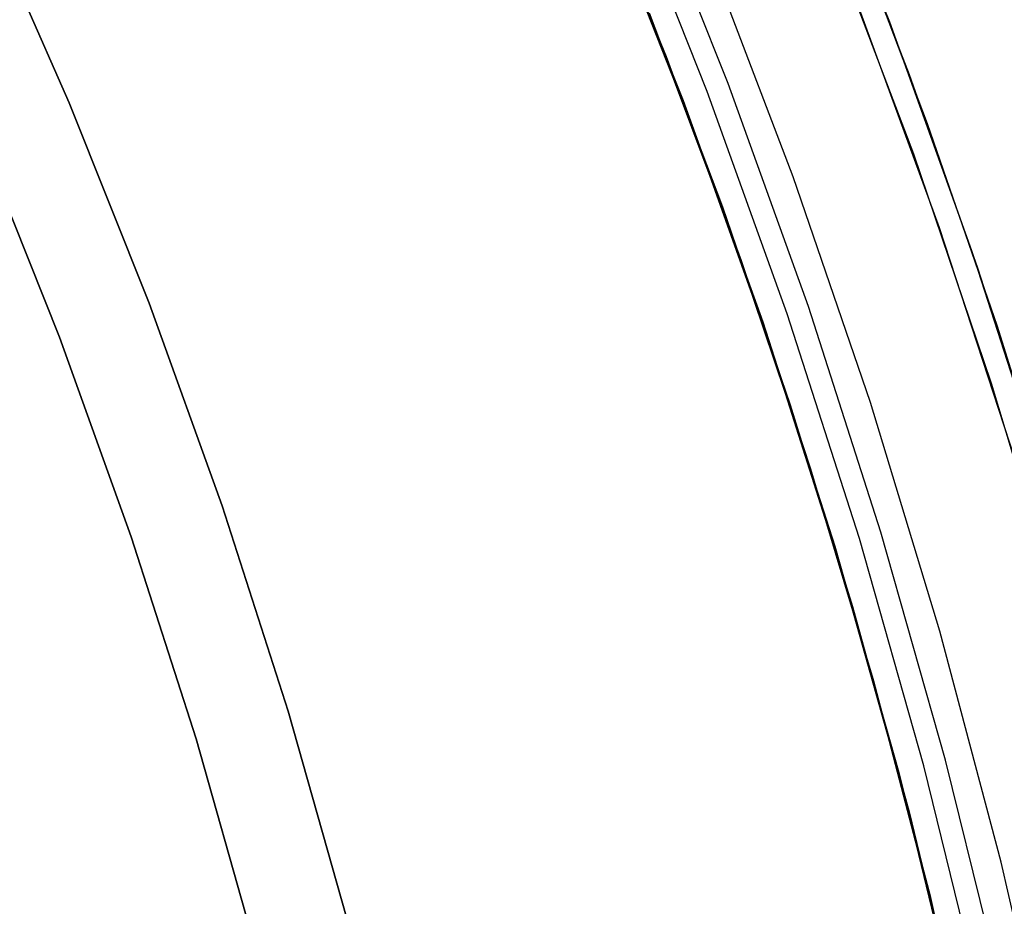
# Model space of a CAD drawing. Header units: millimetres. Extents: x 6049 to 7254, y -11340 to -10297.
# Tile 195 of 237: x 6711 to 6721, y -10663 to -10654. Entities that reach past the tile are written whole.
import ezdxf

# ---------------------------------------------------------------- set-up
doc = ezdxf.new("R2010")
doc.units = ezdxf.units.MM
doc.layers.add('color', color=7, linetype='Continuous')

msp = doc.modelspace()

# ---------------------------------------------------------------- linework, layer by layer
at = {"color": 8, "true_color": 0x7f7f7f}
for p, q in [((6720.143, -10654.124, 47.975), (6719.205, -10651.776, 47.975)), ((6720.143, -10654.124, 89.35), (6719.205, -10651.776, 89.35)), ((6717.818, -10654.486, 64.646), (6716.978, -10652.412, 64.134)), ((6718.462, -10654.762, 88.605), (6717.547, -10652.471, 88.605)), ((6718.462, -10654.762, 88.605), (6717.547, -10652.471, 88.605)), ((6718.244, -10654.844, 89.031), (6717.332, -10652.561, 89.031)), ((6718.244, -10654.844, 89.031), (6717.332, -10652.561, 89.031)), ((6717.084, -10652.665, 89.35), (6717.992, -10654.94, 89.35)), ((6717.084, -10652.665, 46.475), (6717.992, -10654.94, 46.475)), ((6720.347, -10654.671, 72.697), (6719.584, -10652.697, 72.214)), ((6710.701, -10652.909, 259.6), (6711.604, -10654.963, 259.6)), ((6711.604, -10654.963, 231.716), (6710.701, -10652.909, 231.716)), ((6711.604, -10654.963, 245.658), (6710.701, -10652.909, 245.658)), ((6711.604, -10654.963, 231.716), (6710.701, -10652.909, 231.716)), ((6710.701, -10652.909, 259.6), (6711.604, -10654.963, 259.6)), ((6718.088, -10655.202, 88.1), (6717.199, -10652.949, 88.1)), ((6719.75, -10653.112, 64.594), (6720.533, -10655.179, 65.098)), ((6719.138, -10655.732, 46.475), (6718.254, -10653.409, 46.475)), ((6719.138, -10655.732, 46.475), (6718.254, -10653.409, 46.475)), ((6717.639, -10654.028, 72.256), (6718.401, -10656.046, 72.747)), ((6718.503, -10656.34, 88.1), (6717.653, -10654.072, 88.1)), ((6718.503, -10656.34, 88.1), (6717.653, -10654.072, 88.1)), ((6720.998, -10656.503, 47.975), (6720.143, -10654.124, 47.975)), ((6720.998, -10656.503, 89.35), (6720.143, -10654.124, 89.35)), ((6718.601, -10656.608, 65.16), (6717.818, -10654.486, 64.646)), ((6721.06, -10656.684, 73.181), (6720.347, -10654.671, 72.697)), ((6719.296, -10657.082, 88.605), (6718.462, -10654.762, 88.605)), ((6719.296, -10657.082, 88.605), (6718.462, -10654.762, 88.605)), ((6719.075, -10657.158, 89.031), (6718.244, -10654.844, 89.031)), ((6719.075, -10657.158, 89.031), (6718.244, -10654.844, 89.031)), ((6711.604, -10654.963, 259.6), (6712.436, -10657.047, 259.6)), ((6712.436, -10657.047, 231.716), (6711.604, -10654.963, 231.716)), ((6712.436, -10657.047, 245.658), (6711.604, -10654.963, 245.658)), ((6712.436, -10657.047, 231.716), (6711.604, -10654.963, 231.716)), ((6711.604, -10654.963, 259.6), (6712.436, -10657.047, 259.6)), ((6717.992, -10654.94, 89.35), (6718.821, -10657.244, 89.35)), ((6717.992, -10654.94, 46.475), (6718.821, -10657.244, 46.475)), ((6718.899, -10657.485, 88.1), (6718.088, -10655.202, 88.1)), ((6720.533, -10655.179, 65.098), (6721.261, -10657.289, 65.604)), ((6711.501, -10657.401, 231.716), (6710.682, -10655.349, 231.716)), ((6710.682, -10655.349, 259.6), (6711.501, -10657.401, 259.6)), ((6711.501, -10657.401, 231.716), (6710.682, -10655.349, 231.716)), ((6711.501, -10657.401, 245.658), (6710.682, -10655.349, 245.658)), ((6710.682, -10655.349, 259.6), (6711.501, -10657.401, 259.6)), ((6719.942, -10658.084, 46.475), (6719.138, -10655.732, 46.475)), ((6719.942, -10658.084, 46.475), (6719.138, -10655.732, 46.475)), ((6718.401, -10656.046, 72.747), (6719.108, -10658.106, 73.24)), ((6719.275, -10658.636, 88.1), (6718.503, -10656.34, 88.1)), ((6719.275, -10658.636, 88.1), (6718.503, -10656.34, 88.1)), ((6721.771, -10658.911, 47.975), (6720.998, -10656.503, 47.975)), ((6721.771, -10658.911, 89.35), (6720.998, -10656.503, 89.35)), ((6719.322, -10658.775, 65.677), (6718.601, -10656.608, 65.16)), ((6721.718, -10658.736, 73.668), (6721.06, -10656.684, 73.181)), ((6712.436, -10657.047, 259.6), (6713.195, -10659.158, 259.6)), ((6713.195, -10659.158, 231.716), (6712.436, -10657.047, 231.716)), ((6713.195, -10659.158, 245.658), (6712.436, -10657.047, 245.658)), ((6713.195, -10659.158, 231.716), (6712.436, -10657.047, 231.716)), ((6712.436, -10657.047, 259.6), (6713.195, -10659.158, 259.6)), ((6720.05, -10659.431, 88.605), (6719.296, -10657.082, 88.605)), ((6720.05, -10659.431, 88.605), (6719.296, -10657.082, 88.605)), ((6718.821, -10657.244, 89.35), (6719.57, -10659.576, 89.35)), ((6718.821, -10657.244, 46.475), (6719.57, -10659.576, 46.475)), ((6719.827, -10659.498, 89.031), (6719.075, -10657.158, 89.031)), ((6719.827, -10659.498, 89.031), (6719.075, -10657.158, 89.031)), ((6721.261, -10657.289, 65.604), (6721.929, -10659.44, 66.111)), ((6712.248, -10659.48, 231.716), (6711.501, -10657.401, 231.716)), ((6711.501, -10657.401, 259.6), (6712.248, -10659.48, 259.6)), ((6712.248, -10659.48, 231.716), (6711.501, -10657.401, 231.716)), ((6712.248, -10659.48, 245.658), (6711.501, -10657.401, 245.658)), ((6711.501, -10657.401, 259.6), (6712.248, -10659.48, 259.6)), ((6719.632, -10659.793, 88.1), (6718.899, -10657.485, 88.1)), ((6719.108, -10658.106, 73.24), (6719.757, -10660.206, 73.735)), ((6720.663, -10660.463, 46.475), (6719.942, -10658.084, 46.475)), ((6720.663, -10660.463, 46.475), (6719.942, -10658.084, 46.475)), ((6719.969, -10660.957, 88.1), (6719.275, -10658.636, 88.1)), ((6719.969, -10660.957, 88.1), (6719.275, -10658.636, 88.1)), ((6719.979, -10660.984, 66.195), (6719.322, -10658.775, 65.677)), ((6713.195, -10659.158, 259.6), (6713.881, -10661.295, 259.6)), ((6713.881, -10661.295, 231.716), (6713.195, -10659.158, 231.716)), ((6713.881, -10661.295, 245.658), (6713.195, -10659.158, 245.658)), ((6713.881, -10661.295, 231.716), (6713.195, -10659.158, 231.716)), ((6713.195, -10659.158, 259.6), (6713.881, -10661.295, 259.6)), ((6712.924, -10661.584, 231.716), (6712.248, -10659.48, 231.716)), ((6712.248, -10659.48, 259.6), (6712.924, -10661.584, 259.6)), ((6712.924, -10661.584, 231.716), (6712.248, -10659.48, 231.716)), ((6712.924, -10661.584, 245.658), (6712.248, -10659.48, 245.658)), ((6712.248, -10659.48, 259.6), (6712.924, -10661.584, 259.6)), ((6720.497, -10661.863, 89.031), (6719.827, -10659.498, 89.031)), ((6720.497, -10661.863, 89.031), (6719.827, -10659.498, 89.031)), ((6720.723, -10661.804, 88.605), (6720.05, -10659.431, 88.605)), ((6720.723, -10661.804, 88.605), (6720.05, -10659.431, 88.605)), ((6719.57, -10659.576, 89.35), (6720.237, -10661.932, 89.35)), ((6719.57, -10659.576, 46.475), (6720.237, -10661.932, 46.475)), ((6720.285, -10662.126, 88.1), (6719.632, -10659.793, 88.1)), ((6719.757, -10660.206, 73.735), (6720.345, -10662.343, 74.23)), ((6721.302, -10662.865, 46.475), (6720.663, -10660.463, 46.475)), ((6721.302, -10662.865, 46.475), (6720.663, -10660.463, 46.475)), ((6720.582, -10663.3, 88.1), (6719.969, -10660.957, 88.1)), ((6720.582, -10663.3, 88.1), (6719.969, -10660.957, 88.1)), ((6720.569, -10663.234, 66.712), (6719.979, -10660.984, 66.195)), ((6713.881, -10661.295, 259.6), (6714.493, -10663.454, 259.6)), ((6714.493, -10663.454, 231.716), (6713.881, -10661.295, 231.716)), ((6714.493, -10663.454, 245.658), (6713.881, -10661.295, 245.658)), ((6714.493, -10663.454, 231.716), (6713.881, -10661.295, 231.716)), ((6713.881, -10661.295, 259.6), (6714.493, -10663.454, 259.6)), ((6713.526, -10663.71, 231.716), (6712.924, -10661.584, 231.716)), ((6712.924, -10661.584, 259.6), (6713.526, -10663.71, 259.6)), ((6713.526, -10663.71, 231.716), (6712.924, -10661.584, 231.716)), ((6713.526, -10663.71, 245.658), (6712.924, -10661.584, 245.658)), ((6712.924, -10661.584, 259.6), (6713.526, -10663.71, 259.6)), ((6721.086, -10664.25, 89.031), (6720.497, -10661.863, 89.031)), ((6721.086, -10664.25, 89.031), (6720.497, -10661.863, 89.031)), ((6721.313, -10664.198, 88.605), (6720.723, -10661.804, 88.605)), ((6721.313, -10664.198, 88.605), (6720.723, -10661.804, 88.605)), ((6720.237, -10661.932, 89.35), (6720.824, -10664.31, 89.35)), ((6720.237, -10661.932, 46.475), (6720.824, -10664.31, 46.475)), ((6720.859, -10664.479, 88.1), (6720.285, -10662.126, 88.1)), ((6720.345, -10662.343, 74.23), (6720.87, -10664.516, 74.726)), ((6721.857, -10665.288, 46.475), (6721.302, -10662.865, 46.475)), ((6721.857, -10665.288, 46.475), (6721.302, -10662.865, 46.475)), ((6721.089, -10665.522, 67.23), (6720.569, -10663.234, 66.712)), ((6721.115, -10665.663, 88.1), (6720.582, -10663.3, 88.1)), ((6721.115, -10665.663, 88.1), (6720.582, -10663.3, 88.1))]:
    msp.add_line(p, q, dxfattribs=at)
at = {"layer": 'color'}
for p, q in [((6719.499, -10653.136, 43.5), (6720.389, -10655.494, 43.5)), ((6720.389, -10655.494, 43.5), (6721.197, -10657.881, 43.5)), ((6721.197, -10657.881, 43.5), (6721.923, -10660.294, 43.5))]:
    msp.add_line(p, q, dxfattribs=at)
at = {"layer": 'color', "color": 254, "true_color": 0xcad1ee}
for p, q in [((6719.499, -10653.136, 43.5), (6720.389, -10655.494, 43.5)), ((6719.499, -10653.136, 33.399), (6720.389, -10655.494, 33.399)), ((6719.499, -10653.136, 43.5), (6720.389, -10655.494, 43.5)), ((6720.66, -10656.265, 23.298), (6719.791, -10653.882, 23.298)), ((6720.66, -10656.265, 23.298), (6719.791, -10653.882, 23.298)), ((6720.389, -10655.494, 43.5), (6721.197, -10657.881, 43.5)), ((6720.389, -10655.494, 33.399), (6721.197, -10657.881, 33.399)), ((6720.389, -10655.494, 43.5), (6721.197, -10657.881, 43.5)), ((6721.447, -10658.677, 23.298), (6720.66, -10656.265, 23.298)), ((6721.447, -10658.677, 23.298), (6720.66, -10656.265, 23.298)), ((6721.197, -10657.881, 43.5), (6721.923, -10660.294, 43.5)), ((6721.197, -10657.881, 33.399), (6721.923, -10660.294, 33.399)), ((6721.197, -10657.881, 43.5), (6721.923, -10660.294, 43.5))]:
    msp.add_line(p, q, dxfattribs=at)

doc.saveas('drawing.dxf')
